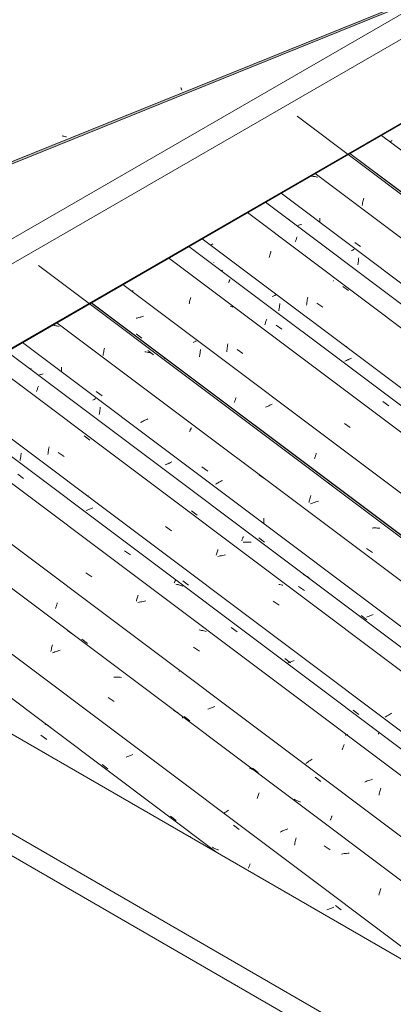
# Model space of a CAD drawing. Header units: metres. Extents: x -15.1 to 0.1, y 4 to 14.1.
# Tile 23 of 67: x -9.476 to -8.863, y 8.72 to 10.336. Entities that reach past the tile are written whole.
import ezdxf

# ---------------------------------------------------------------- set-up
doc = ezdxf.new("R2010")
doc.units = ezdxf.units.M
for name, color, linetype, lineweight in [('A-GLAZ-CWMG', 7, 'Continuous', 5), ('A-ROOF', 7, 'Continuous', 5), ('A-ROOF-OTLN', 7, 'Continuous', 5)]:
    doc.layers.add(name, color=color, linetype=linetype, lineweight=lineweight)

# ---------------------------------------------------------------- blocks, each defined once
blk = doc.blocks.new('FP_8-ISO_01')
at = {"layer": 'A-GLAZ-CWMG'}
blk.add_line((-9.1521, 8.9693), (-9.921, 9.5464), dxfattribs=at)
at = {"layer": 'A-GLAZ-CWMG', "color": 9, "true_color": 0xc0c0c0}
for p, q in [((-9.4326, 9.1794), (-9.4343, 9.1803)), ((-9.4309, 9.1785), (-9.4326, 9.1794)), ((-9.4293, 9.1776), (-9.4309, 9.1785)), ((-9.4277, 9.1766), (-9.4293, 9.1776)), ((-9.4261, 9.1755), (-9.4277, 9.1766)), ((-9.4411, 9.1615), (-9.4314, 9.1546)), ((-9.1957, 8.9948), (-9.1954, 8.9955))]:
    blk.add_line(p, q, dxfattribs=at)
blk = doc.blocks.new('FP_9-ISO_01')
at = {"layer": 'A-GLAZ-CWMG', "color": 9, "true_color": 0xc0c0c0}
for p, q in [((-9.2998, 9.1261), (-9.3012, 9.1256)), ((-9.2983, 9.1266), (-9.2998, 9.1261)), ((-9.2969, 9.1271), (-9.2983, 9.1266)), ((-9.2955, 9.1276), (-9.2969, 9.1271)), ((-9.2941, 9.1282), (-9.2955, 9.1276)), ((-9.2927, 9.1288), (-9.2941, 9.1282)), ((-9.2913, 9.1293), (-9.2927, 9.1288)), ((-9.2899, 9.1299), (-9.2913, 9.1293)), ((-9.3402, 9.1133), (-9.331, 9.1063)), ((-9.228, 9.0287), (-9.2188, 9.0218)), ((-9.1251, 9.0141), (-9.1158, 9.0068)), ((-9.1583, 8.977), (-9.1595, 8.9777)), ((-9.157, 8.9764), (-9.1583, 8.977)), ((-9.1558, 8.9758), (-9.157, 8.9764)), ((-9.1545, 8.9752), (-9.1558, 8.9758)), ((-9.1532, 8.9747), (-9.1545, 8.9752)), ((-9.1518, 8.9742), (-9.1532, 8.9747)), ((-9.1505, 8.9737), (-9.1518, 8.9742)), ((-9.1492, 8.9733), (-9.1505, 8.9737)), ((-9.1004, 8.9435), (-9.1, 8.9442)), ((-9.1, 8.9442), (-9.0997, 8.9451)), ((-9.0997, 8.9451), (-9.0993, 8.9459)), ((-9.0993, 8.9459), (-9.099, 8.9468)), ((-9.099, 8.9468), (-9.0986, 8.9477)), ((-9.0986, 8.9477), (-9.0982, 8.9486)), ((-9.0982, 8.9486), (-9.0979, 8.9496)), ((-9.0979, 8.9496), (-9.0975, 8.9506)), ((-8.9699, 8.8756), (-8.9714, 8.8751)), ((-8.9685, 8.876), (-8.9699, 8.8756)), ((-8.967, 8.8765), (-8.9685, 8.876)), ((-8.9656, 8.8771), (-8.967, 8.8765)), ((-8.9641, 8.8776), (-8.9656, 8.8771)), ((-8.9627, 8.8781), (-8.9641, 8.8776)), ((-8.9613, 8.8787), (-8.9627, 8.8781)), ((-8.9599, 8.8793), (-8.9613, 8.8787)), ((-8.9572, 8.882), (-8.948, 8.8748))]:
    blk.add_line(p, q, dxfattribs=at)
blk = doc.blocks.new('FP_10-ISO_01')
at = {"layer": 'A-GLAZ-CWMG'}
blk.add_line((-8.1115, 8.3685), (-9.8691, 9.6876), dxfattribs=at)
at = {"layer": 'A-GLAZ-CWMG', "color": 9, "true_color": 0xc0c0c0}
for p, q in [((-9.3973, 9.3335), (-9.3877, 9.3264)), ((-9.4223, 9.3085), (-9.4218, 9.3102)), ((-9.4248, 9.2992), (-9.4243, 9.3011)), ((-9.4243, 9.3011), (-9.4238, 9.303)), ((-9.4238, 9.303), (-9.4233, 9.3048)), ((-9.4233, 9.3048), (-9.4228, 9.3067)), ((-9.4228, 9.3067), (-9.4223, 9.3085)), ((-9.42, 9.2975), (-9.4221, 9.2967)), ((-9.4179, 9.2983), (-9.42, 9.2975)), ((-9.4158, 9.2991), (-9.4179, 9.2983)), ((-9.4136, 9.2998), (-9.4158, 9.2991)), ((-9.4115, 9.3005), (-9.4136, 9.2998)), ((-9.4094, 9.3011), (-9.4115, 9.3005)), ((-9.319, 9.257), (-9.3211, 9.257)), ((-9.3169, 9.2571), (-9.319, 9.257)), ((-9.3148, 9.257), (-9.3169, 9.2571)), ((-9.3128, 9.2569), (-9.3148, 9.257)), ((-9.3107, 9.2568), (-9.3128, 9.2569)), ((-9.3087, 9.2566), (-9.3107, 9.2568)), ((-9.3304, 9.2237), (-9.3207, 9.217)), ((-9.2218, 9.2016), (-9.2235, 9.2025)), ((-9.2202, 9.2007), (-9.2218, 9.2016)), ((-9.2185, 9.1997), (-9.2202, 9.2007)), ((-9.217, 9.1987), (-9.2185, 9.1997)), ((-9.2154, 9.1976), (-9.217, 9.1987)), ((-9.2088, 9.1896), (-9.2086, 9.1901)), ((-9.2086, 9.1901), (-9.2084, 9.1905)), ((-9.2084, 9.1905), (-9.2083, 9.1909)), ((-9.2083, 9.1909), (-9.2082, 9.1912)), ((-9.2082, 9.1912), (-9.2081, 9.1915)), ((-9.2081, 9.1915), (-9.2081, 9.1918)), ((-9.0965, 9.1068), (-9.0983, 9.1075)), ((-9.0948, 9.106), (-9.0965, 9.1068)), ((-9.0932, 9.1051), (-9.0948, 9.106)), ((-9.0915, 9.1042), (-9.0932, 9.1051)), ((-9.0899, 9.1032), (-9.0915, 9.1042)), ((-9.0883, 9.1022), (-9.0899, 9.1032)), ((-9.0832, 9.0657), (-9.0827, 9.0673)), ((-9.0858, 9.0575), (-9.0853, 9.0592)), ((-9.0853, 9.0592), (-9.0848, 9.0609)), ((-9.0848, 9.0609), (-9.0842, 9.0625)), ((-9.0842, 9.0625), (-9.0837, 9.0642)), ((-9.0837, 9.0642), (-9.0832, 9.0657)), ((-9.1388, 9.0345), (-9.1406, 9.0332)), ((-9.137, 9.0359), (-9.1388, 9.0345)), ((-9.1351, 9.0372), (-9.137, 9.0359)), ((-9.1332, 9.0385), (-9.1351, 9.0372)), ((-9.0462, 9.0035), (-9.0482, 9.0025)), ((-9.0442, 9.0044), (-9.0462, 9.0035)), ((-9.0422, 9.0053), (-9.0442, 9.0044)), ((-9.0401, 9.0062), (-9.0422, 9.0053)), ((-9.038, 9.0071), (-9.0401, 9.0062)), ((-9.0359, 9.0079), (-9.038, 9.0071)), ((-9.0239, 8.9851), (-9.0235, 8.9871)), ((-9.0235, 8.9871), (-9.0231, 8.9892)), ((-9.0231, 8.9892), (-9.0226, 8.9912)), ((-9.0226, 8.9912), (-9.0222, 8.9932)), ((-9.0246, 8.9809), (-9.0242, 8.983)), ((-9.0242, 8.983), (-9.0239, 8.9851)), ((-8.976, 8.9803), (-8.9663, 8.9735)), ((-8.9455, 8.9669), (-8.9477, 8.9665)), ((-8.9434, 8.9672), (-8.9455, 8.9669)), ((-8.9413, 8.9674), (-8.9434, 8.9672)), ((-8.9391, 8.9676), (-8.9413, 8.9674)), ((-8.937, 8.9678), (-8.9391, 8.9676)), ((-8.9349, 8.9679), (-8.937, 8.9678)), ((-8.8846, 8.9047), (-8.884, 8.9064)), ((-8.884, 8.9064), (-8.8835, 8.9081)), ((-8.8835, 8.9081), (-8.883, 8.9098)), ((-8.8861, 8.8992), (-8.8856, 8.901)), ((-8.8856, 8.901), (-8.8851, 8.9029)), ((-8.8851, 8.9029), (-8.8846, 8.9047))]:
    blk.add_line(p, q, dxfattribs=at)
blk = doc.blocks.new('FP_11-ISO_01')
at = {"layer": 'A-GLAZ-CWMG', "color": 9, "true_color": 0xc0c0c0}
for p, q in [((-9.4158, 9.3728), (-9.4155, 9.374)), ((-9.4155, 9.374), (-9.4151, 9.3751)), ((-9.4151, 9.3751), (-9.4147, 9.3763)), ((-9.4147, 9.3763), (-9.4143, 9.3775)), ((-9.4143, 9.3775), (-9.414, 9.3787)), ((-9.417, 9.3696), (-9.4166, 9.3707)), ((-9.4166, 9.3707), (-9.4162, 9.3717)), ((-9.4162, 9.3717), (-9.4158, 9.3728)), ((-9.3739, 9.3194), (-9.3647, 9.3124)), ((-9.2142, 9.2664), (-9.2142, 9.2668)), ((-9.1655, 9.2047), (-9.1669, 9.2042)), ((-9.1641, 9.2052), (-9.1655, 9.2047)), ((-9.1626, 9.2058), (-9.1641, 9.2052)), ((-9.1612, 9.2063), (-9.1626, 9.2058)), ((-9.1598, 9.2069), (-9.1612, 9.2063)), ((-9.1584, 9.2074), (-9.1598, 9.2069)), ((-9.1571, 9.208), (-9.1584, 9.2074)), ((-9.1557, 9.2086), (-9.1571, 9.208)), ((-9.2058, 9.1921), (-9.1965, 9.1851)), ((-9.0935, 9.1075), (-9.0843, 9.1005)), ((-8.9908, 9.0929), (-8.9816, 9.0856)), ((-9.0238, 9.0557), (-9.025, 9.0564)), ((-9.0225, 9.0551), (-9.0238, 9.0557)), ((-9.0213, 9.0545), (-9.0225, 9.0551)), ((-9.02, 9.0539), (-9.0213, 9.0545)), ((-9.0187, 9.0534), (-9.02, 9.0539)), ((-9.0174, 9.0529), (-9.0187, 9.0534)), ((-9.016, 9.0524), (-9.0174, 9.0529)), ((-9.0147, 9.052), (-9.016, 9.0524)), ((-8.9659, 9.0222), (-8.9655, 9.023)), ((-8.9655, 9.023), (-8.9652, 9.0238)), ((-8.9652, 9.0238), (-8.9648, 9.0246)), ((-8.9648, 9.0246), (-8.9645, 9.0255)), ((-8.9645, 9.0255), (-8.9641, 9.0264)), ((-8.9641, 9.0264), (-8.9638, 9.0274)), ((-8.9638, 9.0274), (-8.9634, 9.0283)), ((-8.9634, 9.0283), (-8.963, 9.0293))]:
    blk.add_line(p, q, dxfattribs=at)
blk = doc.blocks.new('FP_12-ISO_01')
at = {"layer": 'A-GLAZ-CWMG'}
blk.add_line((-6.606, 7.4109), (-9.6557, 9.6999), dxfattribs=at)
at = {"layer": 'A-GLAZ-CWMG', "color": 9, "true_color": 0xc0c0c0}
for p, q in [((-9.367, 9.4282), (-9.3573, 9.4215)), ((-9.2822, 9.3882), (-9.2817, 9.3897)), ((-9.2817, 9.3897), (-9.2811, 9.3912)), ((-9.2843, 9.3816), (-9.2838, 9.3833)), ((-9.2838, 9.3833), (-9.2833, 9.3849)), ((-9.2833, 9.3849), (-9.2827, 9.3866)), ((-9.2827, 9.3866), (-9.2822, 9.3882)), ((-9.2795, 9.3798), (-9.2817, 9.3792)), ((-9.2774, 9.3803), (-9.2795, 9.3798)), ((-9.2752, 9.3808), (-9.2774, 9.3803)), ((-9.273, 9.3812), (-9.2752, 9.3808)), ((-9.2709, 9.3816), (-9.273, 9.3812)), ((-9.2687, 9.382), (-9.2709, 9.3816)), ((-9.1792, 9.334), (-9.1812, 9.3343)), ((-9.1773, 9.3337), (-9.1792, 9.334)), ((-9.1753, 9.3333), (-9.1773, 9.3337)), ((-9.1734, 9.3328), (-9.1753, 9.3333)), ((-9.1715, 9.3323), (-9.1734, 9.3328)), ((-9.1697, 9.3318), (-9.1715, 9.3323)), ((-9.1904, 9.3062), (-9.1807, 9.2995)), ((-8.9462, 9.1378), (-8.9457, 9.1393)), ((-8.9457, 9.1393), (-8.9452, 9.1408)), ((-8.9452, 9.1408), (-8.9447, 9.1422)), ((-8.9447, 9.1422), (-8.9441, 9.1436)), ((-8.9441, 9.1436), (-8.9436, 9.1449)), ((-8.9436, 9.1449), (-8.9431, 9.1461)), ((-9.0044, 9.1165), (-9.006, 9.1153)), ((-9.0027, 9.1176), (-9.0044, 9.1165)), ((-9.001, 9.1188), (-9.0027, 9.1176)), ((-8.9992, 9.1199), (-9.001, 9.1188)), ((-8.9974, 9.121), (-8.9992, 9.1199)), ((-8.9956, 9.1221), (-8.9974, 9.121)), ((-8.9073, 9.0857), (-8.9094, 9.0848)), ((-8.9052, 9.0865), (-8.9073, 9.0857)), ((-8.9031, 9.0872), (-8.9052, 9.0865)), ((-8.901, 9.0879), (-8.9031, 9.0872)), ((-8.8989, 9.0886), (-8.901, 9.0879)), ((-8.8967, 9.0893), (-8.8989, 9.0886)), ((-8.8856, 9.0653), (-8.8851, 9.0673)), ((-8.8851, 9.0673), (-8.8846, 9.0692)), ((-8.8846, 9.0692), (-8.8841, 9.0711)), ((-8.8841, 9.0711), (-8.8836, 9.073)), ((-8.8836, 9.073), (-8.8831, 9.0748)), ((-8.886, 9.0633), (-8.8856, 9.0653))]:
    blk.add_line(p, q, dxfattribs=at)
blk = doc.blocks.new('FP_13-ISO_01')
at = {"layer": 'A-GLAZ-CWMG', "color": 9, "true_color": 0xc0c0c0}
for p, q in [((-9.4745, 9.6156), (-9.4743, 9.6171)), ((-9.4743, 9.6171), (-9.4741, 9.6186)), ((-9.4741, 9.6186), (-9.4739, 9.6201)), ((-9.4739, 9.6201), (-9.4737, 9.6216)), ((-9.4737, 9.6216), (-9.4735, 9.6231)), ((-9.4735, 9.6231), (-9.4734, 9.6246)), ((-9.475, 9.6127), (-9.4748, 9.6142)), ((-9.4748, 9.6142), (-9.4745, 9.6156)), ((-9.3652, 9.5308), (-9.3666, 9.5303)), ((-9.3638, 9.5313), (-9.3652, 9.5308)), ((-9.3623, 9.5319), (-9.3638, 9.5313)), ((-9.361, 9.5325), (-9.3623, 9.5319)), ((-9.3596, 9.533), (-9.361, 9.5325)), ((-9.3582, 9.5336), (-9.3596, 9.533)), ((-9.3569, 9.5342), (-9.3582, 9.5336)), ((-9.3556, 9.5349), (-9.3569, 9.5342)), ((-9.035, 9.2805), (-9.0365, 9.28)), ((-9.0336, 9.281), (-9.035, 9.2805)), ((-9.0322, 9.2816), (-9.0336, 9.281)), ((-9.0308, 9.2821), (-9.0322, 9.2816)), ((-9.0294, 9.2827), (-9.0308, 9.2821)), ((-9.028, 9.2833), (-9.0294, 9.2827)), ((-9.0266, 9.2838), (-9.028, 9.2833)), ((-9.0253, 9.2844), (-9.0266, 9.2838))]:
    blk.add_line(p, q, dxfattribs=at)
blk = doc.blocks.new('FP_14-ISO_01')
at = {"layer": 'A-GLAZ-CWMG'}
blk.add_line((-6.4766, 7.4855), (-9.5262, 9.7745), dxfattribs=at)
at = {"layer": 'A-GLAZ-CWMG', "color": 9, "true_color": 0xc0c0c0}
for p, q in [((-9.4284, 9.6308), (-9.428, 9.6329)), ((-9.428, 9.6329), (-9.4276, 9.635)), ((-9.4296, 9.6221), (-9.4293, 9.6243)), ((-9.4293, 9.6243), (-9.429, 9.6265)), ((-9.429, 9.6265), (-9.4287, 9.6286)), ((-9.4287, 9.6286), (-9.4284, 9.6308)), ((-9.4124, 9.6255), (-9.4028, 9.6189)), ((-9.3635, 9.5535), (-9.3635, 9.5549)), ((-9.2362, 9.504), (-9.2265, 9.4973)), ((-9.1535, 9.4572), (-9.1529, 9.4588)), ((-9.1529, 9.4588), (-9.1524, 9.4605)), ((-9.1524, 9.4605), (-9.1519, 9.462)), ((-9.1519, 9.462), (-9.1513, 9.4636)), ((-9.1513, 9.4636), (-9.1508, 9.4651)), ((-9.1508, 9.4651), (-9.1503, 9.4665)), ((-9.1486, 9.4553), (-9.1508, 9.4547)), ((-9.1465, 9.4558), (-9.1486, 9.4553)), ((-9.1443, 9.4563), (-9.1465, 9.4558)), ((-9.1422, 9.4567), (-9.1443, 9.4563)), ((-9.14, 9.457), (-9.1422, 9.4567)), ((-9.1379, 9.4574), (-9.14, 9.457)), ((-9.0486, 9.4088), (-9.0505, 9.4091)), ((-9.0466, 9.4084), (-9.0486, 9.4088)), ((-9.0447, 9.4079), (-9.0466, 9.4084)), ((-9.0437, 9.4077), (-9.0447, 9.4079)), ((-9.0596, 9.3818), (-9.0499, 9.3751)), ((-8.8689, 9.1956), (-8.8706, 9.1945)), ((-8.8671, 9.1967), (-8.8689, 9.1956)), ((-8.8652, 9.1978), (-8.8671, 9.1967)), ((-8.8741, 9.1922), (-8.8757, 9.1911)), ((-8.8724, 9.1934), (-8.8741, 9.1922)), ((-8.8706, 9.1945), (-8.8724, 9.1934))]:
    blk.add_line(p, q, dxfattribs=at)
blk = doc.blocks.new('FP_15-ISO_01')
at = {"layer": 'A-GLAZ-CWMG', "color": 9, "true_color": 0xc0c0c0}
for p, q in [((-9.4432, 9.753), (-9.4447, 9.7525)), ((-9.4417, 9.7534), (-9.4432, 9.753)), ((-9.4403, 9.7539), (-9.4417, 9.7534)), ((-9.4388, 9.7544), (-9.4403, 9.7539)), ((-9.4373, 9.7549), (-9.4388, 9.7544)), ((-9.3533, 9.7128), (-9.3546, 9.7121)), ((-9.3521, 9.7135), (-9.3533, 9.7128)), ((-9.3509, 9.7141), (-9.3521, 9.7135)), ((-9.3546, 9.7121), (-9.3558, 9.7115)), ((-9.3441, 9.6955), (-9.3439, 9.697)), ((-9.3439, 9.697), (-9.3438, 9.6985)), ((-9.3438, 9.6985), (-9.3436, 9.7)), ((-9.3453, 9.6881), (-9.345, 9.6895)), ((-9.345, 9.6895), (-9.3448, 9.691)), ((-9.3448, 9.691), (-9.3445, 9.6925)), ((-9.3445, 9.6925), (-9.3443, 9.694)), ((-9.3443, 9.694), (-9.3441, 9.6955)), ((-9.2354, 9.6062), (-9.2368, 9.6056)), ((-9.234, 9.6067), (-9.2354, 9.6062)), ((-9.2326, 9.6073), (-9.234, 9.6067)), ((-9.2312, 9.6079), (-9.2326, 9.6073)), ((-9.2299, 9.6084), (-9.2312, 9.6079)), ((-9.2285, 9.609), (-9.2299, 9.6084)), ((-9.2272, 9.6096), (-9.2285, 9.609)), ((-9.2259, 9.6103), (-9.2272, 9.6096)), ((-8.901, 9.3575), (-8.9024, 9.357)), ((-8.8996, 9.3581), (-8.901, 9.3575)), ((-8.8982, 9.3587), (-8.8996, 9.3581)), ((-8.8969, 9.3593), (-8.8982, 9.3587)), ((-8.8955, 9.3599), (-8.8969, 9.3593)), ((-8.9053, 9.3559), (-8.9067, 9.3554)), ((-8.9038, 9.3564), (-8.9053, 9.3559)), ((-8.9024, 9.357), (-8.9038, 9.3564))]:
    blk.add_line(p, q, dxfattribs=at)
blk = doc.blocks.new('FP_16-ISO_01')
at = {"layer": 'A-GLAZ-CWMG', "color": 9, "true_color": 0xc0c0c0}
for p, q in [((-9.4209, 9.8344), (-9.4221, 9.8345)), ((-9.4194, 9.8342), (-9.4209, 9.8344)), ((-9.4179, 9.834), (-9.4194, 9.8342)), ((-9.4164, 9.8338), (-9.4179, 9.834)), ((-9.4149, 9.8335), (-9.4164, 9.8338)), ((-9.4134, 9.8332), (-9.4149, 9.8335)), ((-9.412, 9.8328), (-9.4134, 9.8332)), ((-9.4112, 9.8326), (-9.412, 9.8328)), ((-9.4073, 9.7626), (-9.4072, 9.764)), ((-9.4073, 9.7612), (-9.4073, 9.7626)), ((-9.4072, 9.764), (-9.4071, 9.7655)), ((-9.4074, 9.7597), (-9.4073, 9.7612)), ((-9.4074, 9.7583), (-9.4074, 9.7597)), ((-9.35, 9.7257), (-9.3405, 9.7189)), ((-9.2655, 9.6807), (-9.2671, 9.68)), ((-9.2759, 9.6756), (-9.2773, 9.6748)), ((-9.2745, 9.6764), (-9.2759, 9.6756)), ((-9.273, 9.6771), (-9.2745, 9.6764)), ((-9.2716, 9.6779), (-9.273, 9.6771)), ((-9.2701, 9.6786), (-9.2716, 9.6779)), ((-9.2686, 9.6793), (-9.2701, 9.6786)), ((-9.2671, 9.68), (-9.2686, 9.6793)), ((-9.1949, 9.6642), (-9.1946, 9.6649)), ((-9.1946, 9.6649), (-9.1943, 9.6656)), ((-9.1943, 9.6656), (-9.194, 9.6663)), ((-9.1968, 9.6599), (-9.1964, 9.6608)), ((-9.1964, 9.6608), (-9.196, 9.6617)), ((-9.196, 9.6617), (-9.1957, 9.6626)), ((-9.1957, 9.6626), (-9.1953, 9.6634)), ((-9.1953, 9.6634), (-9.1949, 9.6642)), ((-9.1767, 9.6019), (-9.1672, 9.595)), ((-9.1529, 9.5742), (-9.1542, 9.5734)), ((-9.1516, 9.5751), (-9.1529, 9.5742)), ((-9.1502, 9.5759), (-9.1516, 9.5751)), ((-9.1488, 9.5767), (-9.1502, 9.5759)), ((-9.1474, 9.5775), (-9.1488, 9.5767)), ((-9.146, 9.5783), (-9.1474, 9.5775)), ((-9.1446, 9.5791), (-9.146, 9.5783)), ((-9.1431, 9.5798), (-9.1446, 9.5791)), ((-9.0753, 9.509), (-9.0752, 9.5105)), ((-9.0752, 9.5121), (-9.0751, 9.5136)), ((-9.0752, 9.5105), (-9.0752, 9.5121)), ((-9.0751, 9.5136), (-9.075, 9.5151)), ((-9.075, 9.5151), (-9.0749, 9.5166)), ((-9.0749, 9.5166), (-9.0748, 9.5181))]:
    blk.add_line(p, q, dxfattribs=at)
at = {"layer": 'A-GLAZ-CWMG'}
blk.add_line((-6.364, 7.5487), (-9.4149, 9.8386), dxfattribs=at)
blk = doc.blocks.new('FP_17-ISO_01')
at = {"layer": 'A-GLAZ-CWMG', "color": 9, "true_color": 0xc0c0c0}
blk.add_line((-9.2386, 9.7794), (-9.2396, 9.7788), dxfattribs=at)
blk = doc.blocks.new('Rectangular Mullion - Telha Fibrocimento - Ondulada-1909083-ISO_01')
at = {"layer": 'A-GLAZ-CWMG'}
for p, q in [((-6.3039, 7.5788), (-9.3583, 9.8713)), ((-6.3016, 7.5775), (-9.358, 9.8715)), ((-6.416, 7.5132), (-9.471, 9.8062)), ((-6.5453, 7.4385), (-9.6004, 9.7315)), ((-7.6924, 8.1265), (-9.7306, 9.6563)), ((-8.7317, 8.7266), (-9.8662, 9.5781))]:
    blk.add_line(p, q, dxfattribs=at)
for name in ['FP_16-ISO_01', 'FP_17-ISO_01', 'FP_14-ISO_01', 'FP_15-ISO_01', 'FP_12-ISO_01', 'FP_10-ISO_01', 'FP_13-ISO_01', 'FP_11-ISO_01', 'FP_8-ISO_01', 'FP_9-ISO_01']:
    blk.add_blockref(name, (0, 0), dxfattribs=at)
blk = doc.blocks.new('FP_26-ISO_01')
at = {"layer": 'A-GLAZ-CWMG'}
blk.add_line((-6.5707, 7.4286), (-9.6222, 9.7189), dxfattribs=at)
at = {"layer": 'A-GLAZ-CWMG', "color": 9, "true_color": 0xc0c0c0}
for p, q in [((-9.4791, 9.5898), (-9.4695, 9.5829)), ((-9.3037, 9.4644), (-9.294, 9.4575)), ((-9.222, 9.4118), (-9.2217, 9.4125)), ((-9.2217, 9.4125), (-9.2214, 9.4131)), ((-9.2214, 9.4131), (-9.2211, 9.4137)), ((-9.2211, 9.4137), (-9.2209, 9.4142)), ((-9.2209, 9.4142), (-9.2207, 9.4147)), ((-9.2207, 9.4147), (-9.2205, 9.4152)), ((-9.2205, 9.4152), (-9.2203, 9.4156)), ((-9.2176, 9.4092), (-9.2193, 9.4095)), ((-9.2159, 9.4089), (-9.2176, 9.4092)), ((-9.2143, 9.4085), (-9.2159, 9.4089)), ((-9.2127, 9.408), (-9.2143, 9.4085)), ((-9.2111, 9.4075), (-9.2127, 9.408)), ((-9.2095, 9.407), (-9.2111, 9.4075)), ((-9.208, 9.4064), (-9.2095, 9.407)), ((-9.1284, 9.3382), (-9.1188, 9.3313)), ((-8.887, 9.1634), (-8.8868, 9.1639)), ((-8.8868, 9.1639), (-8.8866, 9.1644)), ((-8.8866, 9.1644), (-8.8864, 9.1648)), ((-8.8864, 9.1648), (-8.8862, 9.1652)), ((-8.8862, 9.1652), (-8.8861, 9.1656)), ((-8.8861, 9.1656), (-8.886, 9.1659)), ((-8.886, 9.1659), (-8.8859, 9.1661)), ((-8.9408, 9.1617), (-8.9413, 9.1615)), ((-8.939, 9.1624), (-8.9408, 9.1617)), ((-8.9372, 9.163), (-8.939, 9.1624))]:
    blk.add_line(p, q, dxfattribs=at)
blk = doc.blocks.new('FP_27-ISO_01')
at = {"layer": 'A-GLAZ-CWMG', "color": 9, "true_color": 0xc0c0c0}
for p, q in [((-9.2082, 9.4152), (-9.1989, 9.4081)), ((-9.0404, 9.2876), (-9.0312, 9.2806)), ((-8.9284, 9.2028), (-8.9192, 9.1958))]:
    blk.add_line(p, q, dxfattribs=at)
blk = doc.blocks.new('FP_28-ISO_01')
at = {"layer": 'A-GLAZ-CWMG'}
blk.add_line((-6.4463, 7.5018), (-9.4967, 9.7914), dxfattribs=at)
at = {"layer": 'A-GLAZ-CWMG', "color": 9, "true_color": 0xc0c0c0}
for p, q in [((-9.4473, 9.7285), (-9.4468, 9.7298)), ((-9.4468, 9.7298), (-9.4463, 9.731)), ((-9.4463, 9.731), (-9.4459, 9.7321)), ((-9.4459, 9.7321), (-9.4455, 9.7333)), ((-9.4455, 9.7333), (-9.445, 9.7343)), ((-9.4482, 9.726), (-9.4477, 9.7273)), ((-9.4477, 9.7273), (-9.4473, 9.7285)), ((-9.3702, 9.6529), (-9.3605, 9.6461)), ((-9.194, 9.5297), (-9.1843, 9.5229)), ((-9.1093, 9.4859), (-9.1089, 9.4868)), ((-9.1089, 9.4868), (-9.1085, 9.4877)), ((-9.1114, 9.4805), (-9.111, 9.4817)), ((-9.111, 9.4817), (-9.1105, 9.4828)), ((-9.1105, 9.4828), (-9.1101, 9.4838)), ((-9.1101, 9.4838), (-9.1097, 9.4849)), ((-9.1097, 9.4849), (-9.1093, 9.4859)), ((-9.1066, 9.4784), (-9.1087, 9.4782)), ((-9.1045, 9.4785), (-9.1066, 9.4784)), ((-9.1024, 9.4786), (-9.1045, 9.4785)), ((-9.1003, 9.4786), (-9.1024, 9.4786)), ((-9.0982, 9.4786), (-9.1003, 9.4786)), ((-9.0961, 9.4785), (-9.0982, 9.4786)), ((-9.009, 9.4246), (-9.0107, 9.4254)), ((-9.0073, 9.4237), (-9.009, 9.4246)), ((-9.0056, 9.4228), (-9.0073, 9.4237)), ((-9.004, 9.4219), (-9.0056, 9.4228)), ((-9.0024, 9.4208), (-9.004, 9.4219)), ((-9.0179, 9.4057), (-9.0082, 9.3989)), ((-9.0009, 9.4198), (-9.0024, 9.4208))]:
    blk.add_line(p, q, dxfattribs=at)
blk = doc.blocks.new('FP_29-ISO_01')
at = {"layer": 'A-GLAZ-CWMG', "color": 9, "true_color": 0xc0c0c0}
for p, q in [((-9.4567, 9.7637), (-9.4568, 9.7638)), ((-9.0833, 9.4855), (-9.074, 9.4785)), ((-8.9152, 9.3581), (-8.906, 9.3511))]:
    blk.add_line(p, q, dxfattribs=at)
blk = doc.blocks.new('FP_30-ISO_01')
at = {"layer": 'A-GLAZ-CWMG'}
blk.add_line((-6.3123, 7.5815), (-9.4448, 9.9326), dxfattribs=at)
at = {"layer": 'A-GLAZ-CWMG', "color": 9, "true_color": 0xc0c0c0}
for p, q in [((-9.3374, 9.7931), (-9.3369, 9.795)), ((-9.3369, 9.795), (-9.3364, 9.797)), ((-9.339, 9.7849), (-9.3386, 9.787)), ((-9.3386, 9.787), (-9.3382, 9.789)), ((-9.3382, 9.789), (-9.3378, 9.7911)), ((-9.3378, 9.7911), (-9.3374, 9.7931)), ((-9.2685, 9.7906), (-9.2705, 9.7908)), ((-9.2665, 9.7903), (-9.2685, 9.7906)), ((-9.2645, 9.7899), (-9.2665, 9.7903)), ((-9.2656, 9.7928), (-9.2559, 9.7858)), ((-9.2626, 9.7895), (-9.2645, 9.7899)), ((-9.2607, 9.7891), (-9.2626, 9.7895)), ((-9.2588, 9.7886), (-9.2607, 9.7891)), ((-9.0831, 9.5889), (-9.0734, 9.5823)), ((-8.9732, 9.5785), (-8.9636, 9.5714)), ((-8.9994, 9.5495), (-8.9989, 9.5513)), ((-8.9989, 9.5513), (-8.9984, 9.5531)), ((-8.9984, 9.5531), (-8.9979, 9.5549)), ((-9.0009, 9.5438), (-9.0004, 9.5457)), ((-9.0004, 9.5457), (-8.9999, 9.5476)), ((-8.9999, 9.5476), (-8.9994, 9.5495)), ((-8.9961, 9.5421), (-8.9982, 9.5413)), ((-8.994, 9.5429), (-8.9961, 9.5421)), ((-8.9918, 9.5437), (-8.994, 9.5429)), ((-8.9897, 9.5444), (-8.9918, 9.5437)), ((-8.9876, 9.5451), (-8.9897, 9.5444)), ((-8.9854, 9.5457), (-8.9876, 9.5451)), ((-8.8951, 9.5018), (-8.8972, 9.5017)), ((-8.893, 9.5018), (-8.8951, 9.5018)), ((-8.8909, 9.5018), (-8.893, 9.5018)), ((-8.8889, 9.5017), (-8.8909, 9.5018)), ((-8.8868, 9.5016), (-8.8889, 9.5017)), ((-8.8848, 9.5014), (-8.8868, 9.5016)), ((-8.9066, 9.4681), (-8.8969, 9.4615))]:
    blk.add_line(p, q, dxfattribs=at)
blk = doc.blocks.new('FP_31-ISO_01')
at = {"layer": 'A-GLAZ-CWMG', "color": 9, "true_color": 0xc0c0c0}
for p, q in [((-9.2831, 9.8463), (-9.2846, 9.8459)), ((-9.2816, 9.8466), (-9.2831, 9.8463)), ((-9.2801, 9.8471), (-9.2816, 9.8466)), ((-9.2786, 9.8475), (-9.2801, 9.8471)), ((-9.2772, 9.8479), (-9.2786, 9.8475)), ((-9.2757, 9.8484), (-9.2772, 9.8479)), ((-9.2742, 9.8489), (-9.2757, 9.8484)), ((-9.2728, 9.8494), (-9.2742, 9.8489)), ((-9.2847, 9.8204), (-9.2755, 9.8134)), ((-9.1901, 9.8066), (-9.1913, 9.806)), ((-9.189, 9.8072), (-9.1901, 9.8066)), ((-9.188, 9.8077), (-9.189, 9.8072)), ((-9.1869, 9.8083), (-9.188, 9.8077)), ((-9.1859, 9.8089), (-9.1869, 9.8083)), ((-9.1792, 9.7931), (-9.1791, 9.7946)), ((-9.1807, 9.7826), (-9.1804, 9.7841)), ((-9.1804, 9.7841), (-9.1802, 9.7856)), ((-9.1802, 9.7856), (-9.1799, 9.787)), ((-9.1799, 9.787), (-9.1797, 9.7885)), ((-9.1797, 9.7885), (-9.1795, 9.79)), ((-9.1795, 9.79), (-9.1794, 9.7915)), ((-9.1794, 9.7915), (-9.1792, 9.7931)), ((-9.1217, 9.7127), (-9.1213, 9.7137)), ((-9.1213, 9.7137), (-9.1209, 9.7148)), ((-9.1209, 9.7148), (-9.1205, 9.716)), ((-9.1235, 9.7078), (-9.1231, 9.7087)), ((-9.1231, 9.7087), (-9.1228, 9.7097)), ((-9.1228, 9.7097), (-9.1224, 9.7107)), ((-9.1224, 9.7107), (-9.122, 9.7117)), ((-9.122, 9.7117), (-9.1217, 9.7127)), ((-9.0708, 9.7008), (-9.0722, 9.7002)), ((-9.0693, 9.7013), (-9.0708, 9.7008)), ((-9.068, 9.7019), (-9.0693, 9.7013)), ((-9.0666, 9.7025), (-9.068, 9.7019)), ((-9.0652, 9.7031), (-9.0666, 9.7025)), ((-9.0639, 9.7037), (-9.0652, 9.7031)), ((-9.0625, 9.7043), (-9.0639, 9.7037)), ((-9.0612, 9.7049), (-9.0625, 9.7043)), ((-8.992, 9.6151), (-8.9916, 9.6162)), ((-8.9916, 9.6162), (-8.9913, 9.6173)), ((-8.9913, 9.6173), (-8.9909, 9.6184)), ((-8.9909, 9.6184), (-8.9905, 9.6195)), ((-8.9905, 9.6195), (-8.9901, 9.6207)), ((-8.9901, 9.6207), (-8.9897, 9.6219)), ((-8.9897, 9.6219), (-8.9894, 9.6231)), ((-8.9894, 9.6231), (-8.989, 9.6244))]:
    blk.add_line(p, q, dxfattribs=at)
blk = doc.blocks.new('FP_32-ISO_01')
at = {"layer": 'A-GLAZ-CWMG'}
blk.add_line((-6.1817, 7.6559), (-9.2314, 9.9449), dxfattribs=at)
at = {"layer": 'A-GLAZ-CWMG', "color": 9, "true_color": 0xc0c0c0}
for p, q in [((-9.2906, 9.8906), (-9.2915, 9.89)), ((-9.2896, 9.8913), (-9.2906, 9.8906)), ((-9.1968, 9.8733), (-9.1963, 9.8751)), ((-9.1963, 9.8751), (-9.1957, 9.8769)), ((-9.1957, 9.8769), (-9.1952, 9.8786)), ((-9.1952, 9.8786), (-9.1947, 9.8803)), ((-9.1978, 9.8696), (-9.1973, 9.8715)), ((-9.1973, 9.8715), (-9.1968, 9.8733)), ((-9.1284, 9.8654), (-9.1302, 9.866)), ((-9.1266, 9.8647), (-9.1284, 9.8654)), ((-9.1259, 9.8644), (-9.1266, 9.8647)), ((-9.1357, 9.7933), (-9.1354, 9.7955)), ((-9.1354, 9.7955), (-9.1351, 9.7976)), ((-9.1351, 9.7976), (-9.1348, 9.7998)), ((-9.1348, 9.7998), (-9.1345, 9.8019)), ((-9.1345, 9.8019), (-9.1341, 9.804)), ((-9.1189, 9.7946), (-9.1093, 9.7879)), ((-9.1359, 9.7911), (-9.1357, 9.7933)), ((-9.0697, 9.7235), (-9.0697, 9.7237)), ((-8.9428, 9.6731), (-8.9331, 9.6664))]:
    blk.add_line(p, q, dxfattribs=at)
blk = doc.blocks.new('FP_33-ISO_01')
at = {"layer": 'A-GLAZ-CWMG', "color": 9, "true_color": 0xc0c0c0}
for p, q in [((-9.144, 9.9244), (-9.1445, 9.9243)), ((-9.1426, 9.9249), (-9.144, 9.9244)), ((-9.0598, 9.8823), (-9.0611, 9.8816)), ((-9.0585, 9.8829), (-9.0598, 9.8823)), ((-9.0572, 9.8836), (-9.0585, 9.8829)), ((-9.056, 9.8843), (-9.0572, 9.8836)), ((-9.0505, 9.8582), (-9.0502, 9.8596)), ((-9.0502, 9.8596), (-9.05, 9.8611)), ((-9.05, 9.8611), (-9.0497, 9.8626)), ((-9.0497, 9.8626), (-9.0495, 9.8641)), ((-9.0495, 9.8641), (-9.0493, 9.8656)), ((-9.0493, 9.8656), (-9.0492, 9.8671)), ((-9.0492, 9.8671), (-9.049, 9.8686)), ((-9.049, 9.8686), (-9.0489, 9.8701)), ((-8.9377, 9.7775), (-8.9391, 9.7769)), ((-8.9364, 9.778), (-8.9377, 9.7775)), ((-8.935, 9.7786), (-8.9364, 9.778)), ((-8.9336, 9.7792), (-8.935, 9.7786)), ((-8.9323, 9.7798), (-8.9336, 9.7792)), ((-8.931, 9.7805), (-8.9323, 9.7798)), ((-8.9405, 9.7763), (-8.942, 9.7758)), ((-8.9391, 9.7769), (-8.9405, 9.7763))]:
    blk.add_line(p, q, dxfattribs=at)
blk = doc.blocks.new('FP_34-ISO_01')
at = {"layer": 'A-GLAZ-CWMG'}
blk.add_line((-6.0523, 7.7305), (-9.1019, 10.0194), dxfattribs=at)
at = {"layer": 'A-GLAZ-CWMG', "color": 9, "true_color": 0xc0c0c0}
for p, q in [((-9.1605, 9.9669), (-9.1621, 9.9657)), ((-9.1588, 9.9681), (-9.1605, 9.9669)), ((-9.0638, 9.9546), (-9.0633, 9.9562)), ((-9.0664, 9.9458), (-9.0659, 9.9476)), ((-9.0659, 9.9476), (-9.0654, 9.9494)), ((-9.0654, 9.9494), (-9.0649, 9.9512)), ((-9.0649, 9.9512), (-9.0643, 9.9529)), ((-9.0643, 9.9529), (-9.0638, 9.9546)), ((-9.004, 9.8741), (-9.0037, 9.8762)), ((-9.0037, 9.8762), (-9.0033, 9.8784)), ((-9.0033, 9.8784), (-9.0029, 9.8804)), ((-9.0049, 9.8676), (-9.0047, 9.8698)), ((-9.0047, 9.8698), (-9.0044, 9.872)), ((-9.0044, 9.872), (-9.004, 9.8741)), ((-8.9878, 9.871), (-8.9781, 9.8643)), ((-8.9391, 9.7983), (-8.9391, 9.8003))]:
    blk.add_line(p, q, dxfattribs=at)
blk = doc.blocks.new('FP_35-ISO_01')
at = {"layer": 'A-GLAZ-CWMG', "color": 9, "true_color": 0xc0c0c0}
for p, q in [((-9.0203, 9.9977), (-9.021, 9.9975)), ((-9.0189, 9.9981), (-9.0203, 9.9977)), ((-9.0174, 9.9986), (-9.0189, 9.9981)), ((-9.0159, 9.9991), (-9.0174, 9.9986)), ((-9.0144, 9.9996), (-9.0159, 9.9991)), ((-9.013, 10.0001), (-9.0144, 9.9996)), ((-8.9303, 9.9574), (-8.9315, 9.9568)), ((-8.9291, 9.958), (-8.9303, 9.9574)), ((-8.928, 9.9586), (-8.9291, 9.958)), ((-8.9268, 9.9592), (-8.928, 9.9586)), ((-8.9202, 9.9378), (-8.9199, 9.9393)), ((-8.9199, 9.9393), (-8.9198, 9.9408)), ((-8.9198, 9.9408), (-8.9196, 9.9423)), ((-8.9196, 9.9423), (-8.9194, 9.9438)), ((-8.9194, 9.9438), (-8.9193, 9.9453)), ((-8.9209, 9.9334), (-8.9206, 9.9348)), ((-8.9206, 9.9348), (-8.9204, 9.9363)), ((-8.9204, 9.9363), (-8.9202, 9.9378))]:
    blk.add_line(p, q, dxfattribs=at)
blk = doc.blocks.new('FP_36-ISO_01')
at = {"layer": 'A-GLAZ-CWMG', "color": 9, "true_color": 0xc0c0c0}
for p, q in [((-8.9967, 10.0793), (-8.9979, 10.0794)), ((-8.9952, 10.0791), (-8.9967, 10.0793)), ((-8.9937, 10.0789), (-8.9952, 10.0791)), ((-8.9922, 10.0787), (-8.9937, 10.0789)), ((-8.9907, 10.0784), (-8.9922, 10.0787)), ((-8.9892, 10.0781), (-8.9907, 10.0784)), ((-8.9878, 10.0778), (-8.9892, 10.0781)), ((-8.987, 10.0775), (-8.9878, 10.0778)), ((-8.9832, 10.0051), (-8.9831, 10.0068)), ((-8.9832, 10.0033), (-8.9832, 10.0051)), ((-8.9831, 10.0085), (-8.9829, 10.0102)), ((-8.9831, 10.0068), (-8.9831, 10.0085)), ((-8.9259, 9.9704), (-8.9164, 9.9635))]:
    blk.add_line(p, q, dxfattribs=at)
at = {"layer": 'A-GLAZ-CWMG'}
blk.add_line((-5.9397, 7.7936), (-8.9907, 10.0835), dxfattribs=at)
blk = doc.blocks.new('Rectangular Mullion - Telha Fibrocimento - Ondulada-V21-ISO_01')
at = {"layer": 'A-GLAZ-CWMG'}
for p, q in [((-5.8796, 7.8238), (-8.934, 10.1163)), ((-5.8774, 7.8225), (-8.9337, 10.1164)), ((-5.9917, 7.7582), (-9.0467, 10.0512)), ((-6.121, 7.6834), (-9.1761, 9.9765)), ((-6.2511, 7.6082), (-9.3063, 9.9013))]:
    blk.add_line(p, q, dxfattribs=at)
for name in ['FP_36-ISO_01', 'FP_34-ISO_01', 'FP_35-ISO_01', 'FP_32-ISO_01', 'FP_30-ISO_01', 'FP_33-ISO_01', 'FP_31-ISO_01', 'FP_28-ISO_01', 'FP_29-ISO_01', 'FP_26-ISO_01', 'FP_27-ISO_01']:
    blk.add_blockref(name, (0, 0), dxfattribs=at)
blk = doc.blocks.new('FP_45-ISO_01')
at = {"layer": 'A-GLAZ-CWMG'}
blk.add_line((-6.1464, 7.6735), (-9.1979, 9.9639), dxfattribs=at)
at = {"layer": 'A-GLAZ-CWMG', "color": 9, "true_color": 0xc0c0c0}
for p, q in [((-9.1322, 9.9062), (-9.1319, 9.9069)), ((-9.1319, 9.9069), (-9.1316, 9.9076)), ((-9.1316, 9.9076), (-9.1313, 9.9083)), ((-9.1313, 9.9083), (-9.131, 9.9089)), ((-9.131, 9.9089), (-9.1307, 9.9095)), ((-9.1329, 9.9045), (-9.1326, 9.9054)), ((-9.1326, 9.9054), (-9.1322, 9.9062)), ((-9.0716, 9.8409), (-9.0711, 9.8422)), ((-9.0711, 9.8422), (-9.0706, 9.8435)), ((-9.0706, 9.8435), (-9.0702, 9.8447)), ((-9.0735, 9.8352), (-9.073, 9.8367)), ((-9.073, 9.8367), (-9.0725, 9.8381)), ((-9.0725, 9.8381), (-9.0721, 9.8395)), ((-9.0721, 9.8395), (-9.0716, 9.8409)), ((-9.055, 9.8347), (-9.0453, 9.8278)), ((-8.8797, 9.7092), (-8.8701, 9.7023))]:
    blk.add_line(p, q, dxfattribs=at)
blk = doc.blocks.new('FP_46-ISO_01')
at = {"layer": 'A-GLAZ-CWMG', "color": 9, "true_color": 0xc0c0c0}
for p, q in [((-9.1573, 9.9377), (-9.1573, 9.9378)), ((-9.1573, 9.9376), (-9.1573, 9.9377)), ((-9.1573, 9.9375), (-9.1573, 9.9376))]:
    blk.add_line(p, q, dxfattribs=at)
blk = doc.blocks.new('FP_47-ISO_01')
at = {"layer": 'A-GLAZ-CWMG'}
blk.add_line((-6.022, 7.7468), (-9.0724, 10.0363), dxfattribs=at)
at = {"layer": 'A-GLAZ-CWMG', "color": 9, "true_color": 0xc0c0c0}
for p, q in [((-9.0235, 9.9712), (-9.023, 9.9725)), ((-9.023, 9.9725), (-9.0225, 9.9737)), ((-9.0225, 9.9737), (-9.0221, 9.975)), ((-9.0221, 9.975), (-9.0216, 9.9761)), ((-9.0216, 9.9761), (-9.0212, 9.9773)), ((-9.0212, 9.9773), (-9.0207, 9.9784)), ((-9.0207, 9.9784), (-9.0203, 9.9795)), ((-8.961, 9.9071), (-8.9608, 9.9078)), ((-8.9456, 9.8981), (-8.9359, 9.8913))]:
    blk.add_line(p, q, dxfattribs=at)
blk = doc.blocks.new('FP_48-ISO_01')
at = {"layer": 'A-GLAZ-CWMG', "color": 9, "true_color": 0xc0c0c0}
blk.add_line((-9.0325, 10.0087), (-9.0325, 10.0087), dxfattribs=at)
blk = doc.blocks.new('FP_49-ISO_01')
at = {"layer": 'A-GLAZ-CWMG'}
blk.add_line((-5.888, 7.8265), (-9.0205, 10.1776), dxfattribs=at)
at = {"layer": 'A-GLAZ-CWMG', "color": 9, "true_color": 0xc0c0c0}
for p, q in [((-8.9129, 10.0352), (-8.9124, 10.0372)), ((-8.9124, 10.0372), (-8.912, 10.0392)), ((-8.912, 10.0392), (-8.9115, 10.0411)), ((-8.9115, 10.0411), (-8.911, 10.043)), ((-8.9137, 10.0311), (-8.9133, 10.0332)), ((-8.9133, 10.0332), (-8.9129, 10.0352))]:
    blk.add_line(p, q, dxfattribs=at)
blk = doc.blocks.new('FP_51-ISO_01')
at = {"layer": 'A-GLAZ-CWMG', "color": 9, "true_color": 0xc0c0c0}
for p, q in [((-8.8662, 10.1366), (-8.8679, 10.1354)), ((-8.8645, 10.1378), (-8.8662, 10.1366))]:
    blk.add_line(p, q, dxfattribs=at)
blk = doc.blocks.new('Rectangular Mullion - Telha Fibrocimento - Ondulada-V41-ISO_01')
at = {"layer": 'A-GLAZ-CWMG'}
blk.add_line((-5.8268, 7.8531), (-8.882, 10.1462), dxfattribs=at)
for name in ['FP_51-ISO_01', 'FP_49-ISO_01', 'FP_47-ISO_01', 'FP_48-ISO_01', 'FP_45-ISO_01', 'FP_46-ISO_01']:
    blk.add_blockref(name, (0, 0), dxfattribs=at)
blk = doc.blocks.new('FP_60-ISO_01')
at = {"layer": 'A-GLAZ-CWMG', "color": 9, "true_color": 0xc0c0c0}
for p, q in [((-9.0788, 10.2729), (-9.0788, 10.2728)), ((-9.2112, 10.2247), (-9.2108, 10.2237)), ((-9.2108, 10.2237), (-9.2105, 10.2227)), ((-9.2105, 10.2227), (-9.2101, 10.2218)), ((-9.2101, 10.2218), (-9.2098, 10.2209)), ((-9.2098, 10.2209), (-9.2094, 10.2201)), ((-9.4047, 10.145), (-9.4062, 10.1454)), ((-9.4032, 10.1446), (-9.4047, 10.145)), ((-9.4017, 10.1442), (-9.4032, 10.1446)), ((-9.4002, 10.1439), (-9.4017, 10.1442)), ((-9.3987, 10.1436), (-9.4002, 10.1439))]:
    blk.add_line(p, q, dxfattribs=at)
blk = doc.blocks.new('Rectangular Mullion - Telha Fibrocimento - Ondulada-1908998-ISO_01')
at = {"layer": 'A-GLAZ-CWMG', "true_color": 0xc0c0c0}
h = blk.add_hatch(dxfattribs=at)
h.set_pattern_fill('FP_6', color=9, style=0, pattern_type=2)
h.set_pattern_definition([(30, (-11.415, 12.082), (0.22989483, 0.1990905), [0.01095, -0.18814, 0.01095, -1.25]), (30, (-11.415, 12.082), (0.22989483, 0.1990905), [-0.21004, -0.18814, 0.01095, -0.38724, -0.66365]), (30, (-11.415, 12.082), (0.22989483, 0.1990905), [-0.79638, 0.01095, -0.18814, 0.01095, -0.4536]), (30, (-11.415, 12.082), (0.22989483, 0.1990905), [-1.006, -0.12178, 0.01095, -0.32087]), (125.104, (-11.329, 12.165), (-0.16472115, 0.1016063), [0.00825, -0.14167, 0.00825, -0.94122]), (125.104, (-11.329, 12.165), (-0.16472115, 0.1016063), [-0.15816, -0.14167, 0.00825, -0.29159, -0.49972]), (125.104, (-11.329, 12.165), (-0.16472115, 0.1016063), [-0.59966, 0.00825, -0.14167, 0.00825, -0.34156]), (125.104, (-11.329, 12.165), (-0.16472115, 0.1016063), [-0.75782, -0.0917, 0.00825, -0.24161]), (248.794, (-11.3, 12.315), (-0.06517556, -0.30070662), [0.01311, -0.22522, 0.01311, -1.496]), (248.794, (-11.3, 12.315), (-0.06517556, -0.30070662), [-0.25144, -0.22522, 0.01311, -0.46356, -0.79444]), (248.794, (-11.3, 12.315), (-0.06517556, -0.30070662), [-0.95333, 0.01311, -0.22522, 0.01311, -0.543]), (248.794, (-11.3, 12.315), (-0.06517556, -0.30070662), [-1.205, -0.14578, 0.01311, -0.38411])])
h.paths.add_polyline_path([(-11.0726, 9.4591), (-8.5474, 10.4797), (-8.5474, 10.4838), (-11.072, 9.4635)])
h.paths.add_polyline_path([(-5.1127, 11.8678), (-4.6839, 12.0411), (-4.6833, 12.0454), (-5.1145, 11.8712)])
at = {"layer": 'A-GLAZ-CWMG'}
for p, q in [((-8.5474, 10.4797), (-11.0726, 9.4591)), ((-8.5474, 10.4838), (-11.072, 9.4635))]:
    blk.add_line(p, q, dxfattribs=at)
blk.add_blockref('FP_60-ISO_01', (0, 0), dxfattribs=at)
blk = doc.blocks.new('RUFO_1_ - RUFO_1_-1923193-ISO_01')
at = {"layer": 'A-ROOF'}
for p, q in [((-10.2329, 9.5933), (-7.3479, 7.9276)), ((-10.3743, 9.5116), (-7.4893, 7.846)), ((-10.3743, 9.4749), (-7.4893, 7.8092))]:
    blk.add_line(p, q, dxfattribs=at)

msp = doc.modelspace()

# ---------------------------------------------------------------- linework, layer by layer
at = {"layer": 'A-ROOF-OTLN'}
for p, q in [((-10.1568, 9.5493), (-8.5513, 10.4763)), ((-10.0375, 9.4805), (-8.4476, 10.3984)), ((-10.0363, 9.4798), (-8.4478, 10.397)), ((-10.1924, 9.5699), (-8.7784, 10.3863))]:
    msp.add_line(p, q, dxfattribs=at)

# ---------------------------------------------------------------- block references
at = {"layer": 'A-GLAZ-CWMG'}
for name in ['Rectangular Mullion - Telha Fibrocimento - Ondulada-1908998-ISO_01', 'Rectangular Mullion - Telha Fibrocimento - Ondulada-V41-ISO_01', 'Rectangular Mullion - Telha Fibrocimento - Ondulada-V21-ISO_01', 'Rectangular Mullion - Telha Fibrocimento - Ondulada-1909083-ISO_01']:
    msp.add_blockref(name, (0, 0), dxfattribs=at)
at = {"layer": 'A-ROOF'}
msp.add_blockref('RUFO_1_ - RUFO_1_-1923193-ISO_01', (0, 0), dxfattribs=at)

doc.saveas('drawing.dxf')
